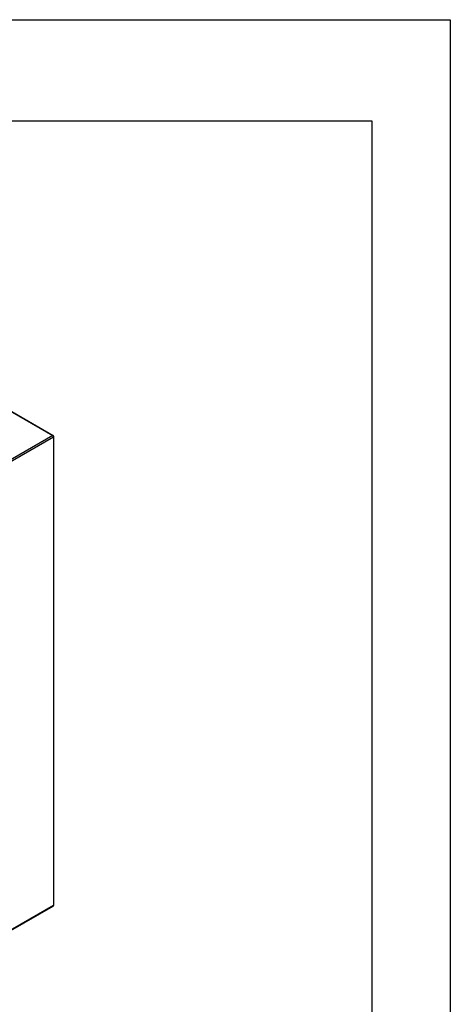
# Model space of a CAD drawing. Extents: x 0 to 2359, y -14 to 1663.
# Tile 39 of 39: x 2247 to 2355, y 1418 to 1663. Entities that reach past the tile are written whole.
import ezdxf

# ---------------------------------------------------------------- set-up
doc = ezdxf.new("R2010")
doc.units = 0
doc.header["$LTSCALE"] = 25.4
doc.layers.get('0').update_dxf_attribs({"linetype": 'CONTINUOUS'})

# ---------------------------------------------------------------- blocks, each defined once
blk = doc.blocks.new('ata-Border-A1-002')
at = {"color": 253, "ltscale": 0.5}
for p, q in [((0, 594), (841, 594)), ((841, 594), (841, 0))]:
    blk.add_line(p, q, dxfattribs=at)
for p, q in [((7, 585), (834, 585)), ((834, 585), (834, 9))]:
    blk.add_line(p, q)

msp = doc.modelspace()

# ---------------------------------------------------------------- linework, layer by layer
for p, q in [((2206.2025654, 1588.1888038), (2255.7000401, 1559.6114235)), ((2206.3275654, 1588.201186), (2255.8250401, 1559.6238057)), ((2255.7000401, 1559.6114235), (2225.1176718, 1541.9546849)), ((2225.2944485, 1541.6484987), (2255.8768167, 1559.3052373)), ((2255.8768167, 1559.3052373), (2255.8768167, 1442.5462262)), ((2255.9500401, 1442.6482883), (2255.9500401, 1559.4072994)), ((2225.2426718, 1424.7750434), (2255.8250401, 1442.4317819)), ((2255.8768167, 1442.5462262), (2225.2944485, 1424.8894877))]:
    msp.add_line(p, q)
for centre, start, end in [((2255.7000401, 1559.4072994), 0, 60), ((2255.7000401, 1442.6482883), 300, 0)]:
    msp.add_arc(centre, 0.25, start, end)
for centre, major_axis, start_param, end_param in [((2255.7000401, 1559.4072994), (0.125, 0.2165064), 0, 0.7853981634), ((2255.7000401, 1559.4072994), (0.125, -0.2165064), 0.7853981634, 2.3561944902), ((2255.7000401, 1559.4072994), (0.25, 0), 5.4977871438, 6.2831853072), ((2255.7000401, 1442.6482883), (0.125, -0.2165064), 0, 0.7853981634), ((2255.7000401, 1442.6482883), (0.25, 0), 5.4977871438, 6.2831853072)]:
    msp.add_ellipse(centre, major_axis=major_axis, ratio=0.5773502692, start_param=start_param, end_param=end_param)

# ---------------------------------------------------------------- block references
at = {"xscale": 2.8, "yscale": 2.8, "zscale": 2.8}
msp.add_blockref('ata-Border-A1-002', (0, 0), dxfattribs=at)

doc.saveas('drawing.dxf')
